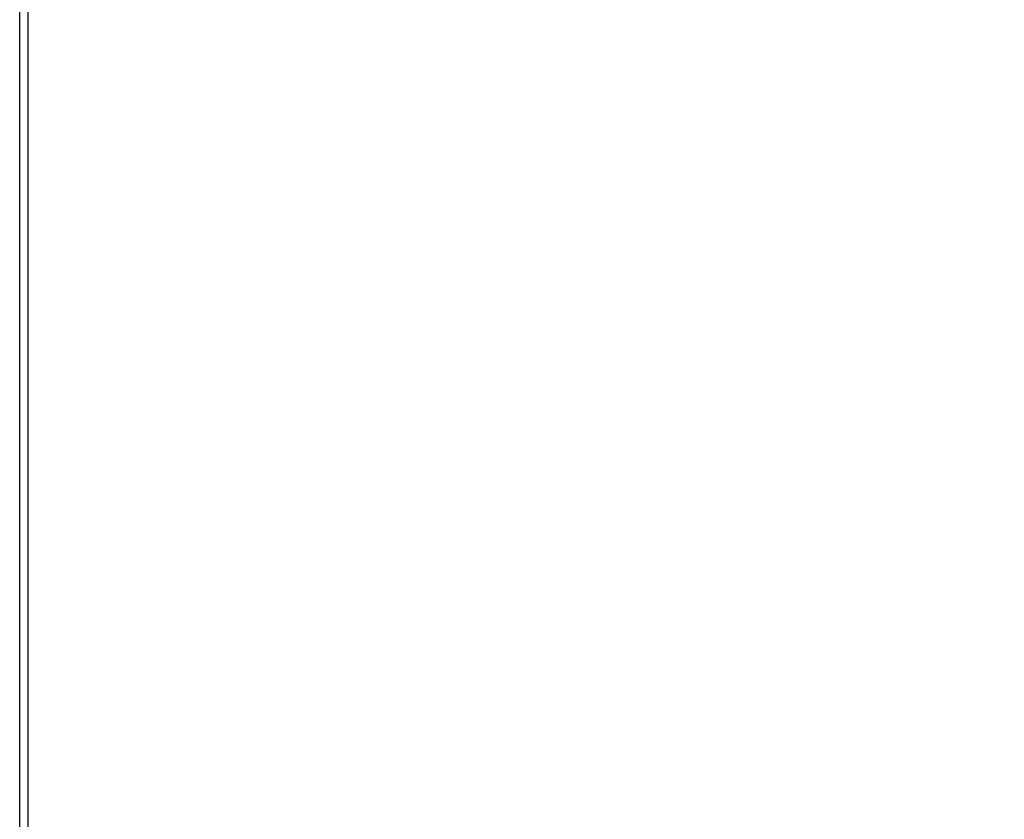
# Paper-space layout 'Wall Base Bracket' of a CAD drawing. Header units: millimetres. Extents: x 2123 to 18395, y 1042 to 15955.
# Tile 9 of 48: x 3292 to 3492, y 5291 to 5453. Entities that reach past the tile are written whole.
import ezdxf

# ---------------------------------------------------------------- set-up
doc = ezdxf.new("R2010")
doc.units = ezdxf.units.MM
doc.layers.add('COMPONENT_GEOMETRY', color=7, linetype='Continuous')
doc.styles.add('SLDTEXTSTYLE1', font='TXT', dxfattribs={"width": 0.75})
doc.dimstyles.new('SLDDIMSTYLE0', dxfattribs={"dimtxt": 100, "dimasz": 6.604, "dimexe": 0, "dimexo": 0.0625, "dimgap": 25, "dimtad": 0, "dimtih": 1, "dimtoh": 1, "dimdec": 0, "dimlfac": 0.5, "dimrnd": 1e-09, "dimzin": 12, "dimdsep": 46, "dimtxsty": 'SLDTEXTSTYLE1', "dimsah": 1, "dimcen": 0.09, "dimadec": 0, "dimazin": 3, "dimtfac": 1, "dimtdec": 0, "dimtofl": 0, "dimtmove": 0, "dimatfit": 3, "dimfxl": 1, "dimfrac": 2, "dimtolj": 1, "dimtzin": 12, "dimarcsym": 0})

# ---------------------------------------------------------------- blocks, each defined once
blk = doc.blocks.new('_D_16')
at = {"layer": 'COMPONENT_GEOMETRY', "color": 7, "ltscale": 2}
for p, q in [((10064.61, 5970.28), (10224.21, 5970.28)), ((10217.86, 5970.28), (10217.86, 3818.65)), ((10217.86, 1508.27), (10217.86, 3659.9)), ((3379.91, 1508.27), (10224.21, 1508.27))]:
    blk.add_line(p, q, dxfattribs=at)
for points in [[(10217.86, 5970.28), (10216.85, 5963.68), (10218.88, 5963.68)], [(10217.86, 1508.27), (10218.88, 1514.88), (10216.85, 1514.88)]]:
    blk.add_solid(points, dxfattribs=at)
at = {"layer": 'COMPONENT_GEOMETRY', "color": 7, "ltscale": 2, "insert": (10070.09, 3788.81), "char_height": 100, "attachment_point": 1, "style": 'SLDTEXTSTYLE1'}
blk.add_mtext('2231', dxfattribs=at)

psp = doc.layouts.new('Wall Base Bracket')

# ---------------------------------------------------------------- linework, layer by layer
at = {"color": 8, "linetype": 'Continuous', "lineweight": 25, "ltscale": 2}
psp.add_line((3292.32, 1555.27), (3292.32, 5775.07), dxfattribs=at)
at = {"color": 7, "linetype": 'Continuous', "lineweight": 25, "ltscale": 2}
for p, q in [((3292.33, 1555.27), (3292.33, 5775.06)), ((3293.97, 5773.72), (3293.97, 5161.55))]:
    psp.add_line(p, q, dxfattribs=at)

# ---------------------------------------------------------------- dimensions: what is measured, and where the dimension line sits
at = {"layer": 'COMPONENT_GEOMETRY', "color": 7, "ltscale": 2}
dim = psp.add_linear_dim(base=(10217.86, 1508.27), p1=(10062.07, 5970.28), p2=(3377.37, 1508.27), angle=90, dimstyle='SLDDIMSTYLE0', dxfattribs=at)
dim.commit()
dim.dimension.update_dxf_attribs({"geometry": '_D_16', "text_midpoint": (10217.86, 3739.28), "dimtype": 160})

doc.saveas('drawing.dxf')
